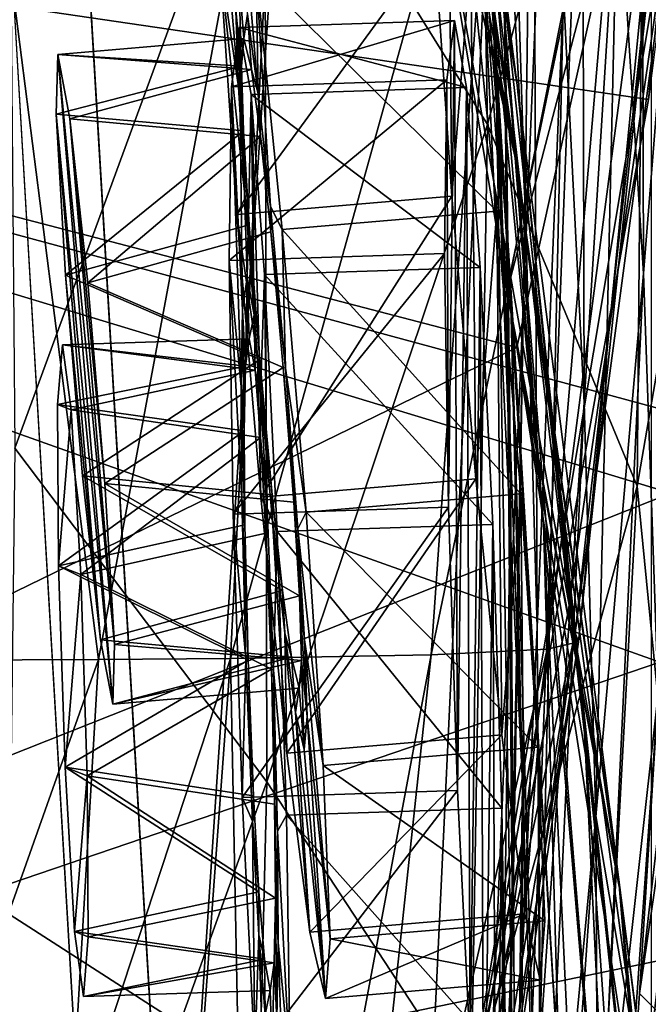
# Model space of a CAD drawing. Header units: metres. Extents: x -904 to 0, y -908 to 0.
# Tile 42 of 142: x -38 to -16, y -540 to -506. Entities that reach past the tile are written whole.
import ezdxf

# ---------------------------------------------------------------- set-up
doc = ezdxf.new("R2010")
doc.units = ezdxf.units.M

msp = doc.modelspace()

# ---------------------------------------------------------------- linework, layer by layer
at = {"layer": 'None012'}
for points in [[(-4.519207, -133.377289, 2063.059814), (-51.518902, -163.519562, 2063.059814), (-51.518902, -836.377136, 2063.059814)], [(-37.838261, -842.079285, 2063.059814), (-4.519207, -133.377289, 2063.059814), (-51.518902, -836.377136, 2063.059814)], [(-4.519207, -133.377289, 163.059708), (-37.838261, -842.079285, 163.059708), (-51.518902, -836.377136, 163.059708)], [(-51.518902, -836.377136, 163.059708), (-51.518902, -163.519562, 163.059708), (-4.519207, -133.377289, 163.059708)], [(-37.838261, -842.079285, 2063.059814), (-34.448139, -844.306091, 2063.059814), (-4.519207, -133.377289, 2063.059814)], [(-4.519207, -133.377289, 163.059708), (-34.448139, -844.306091, 163.059708), (-37.838261, -842.079285, 163.059708)], [(-34.448139, -844.306091, 2063.059814), (-32.221325, -847.696228, 2063.059814), (-4.519207, -133.377289, 2063.059814)], [(-32.221325, -847.696228, 163.059708), (-34.448139, -844.306091, 163.059708), (-4.519207, -133.377289, 163.059708)], [(-4.519207, -133.377289, 2063.059814), (-32.221325, -847.696228, 2063.059814), (-4.519207, -887.377258, 2063.059814)], [(-4.519207, -887.377258, 163.059708), (-32.221325, -847.696228, 163.059708), (-4.519207, -133.377289, 163.059708)], [(-27.690105, -463.488617, 1402.98291), (-20.834852, -508.446198, 1457.984009), (-24.453058, -486.070496, 1457.692871)], [(-24.04295, -483.567261, 1403.297119), (-20.834852, -508.446198, 1457.984009), (-27.690105, -463.488617, 1402.98291)], [(-20.912622, -510.899231, 1511.640137), (-29.351326, -463.90155, 1457.369507), (-24.453058, -486.070496, 1457.692871)], [(-26.01474, -486.243317, 1511.426025), (-29.351326, -463.90155, 1457.369507), (-20.912622, -510.899231, 1511.640137)], [(-101.42131, -496.465149, 1605.859497), (-16.298012, -508.943115, 1608.088379), (-12.460872, -470.582123, 1608.189087)], [(-22.222027, -497.267059, 1348.372314), (-24.335777, -473.984528, 1292.296997), (-21.069534, -515.051147, 1348.560547)], [(-24.335777, -473.984528, 1292.296997), (-22.668257, -490.14212, 1292.439209), (-21.069534, -515.051147, 1348.560547)], [(-21.854267, -509.806885, 354.61145), (-22.443432, -476.522217, 355.114563), (-29.539288, -497.448395, 305.797028)], [(-21.854267, -509.806885, 354.61145), (-16.398525, -489.893097, 405.125092), (-22.443432, -476.522217, 355.114563)], [(-21.333569, -497.919495, 1236.008545), (-21.674414, -477.437927, 1179.145752), (-20.552483, -512.573975, 1236.052734)], [(-21.674414, -477.437927, 1179.145752), (-20.28372, -491.285797, 1179.163696), (-20.552483, -512.573975, 1236.052734)], [(-22.222027, -497.267059, 1348.372314), (-19.92218, -523.590881, 1403.821655), (-24.173979, -479.291046, 1348.152954)], [(-19.92218, -523.590881, 1403.821655), (-21.463589, -503.659515, 1403.576782), (-24.173979, -479.291046, 1348.152954)], [(-23.747101, -479.983337, 1519.638184), (-25.024693, -492.774902, 1525.875122), (-21.173973, -515.546143, 1562.117554)], [(-21.173973, -515.546143, 1562.117554), (-17.117603, -495.07605, 1561.973389), (-23.747101, -479.983337, 1519.638184)], [(-38.167416, -520.973633, 257.737305), (-29.539288, -497.448395, 305.797028), (-38.477341, -483.487183, 258.177063)], [(-21.597239, -506.160736, 1292.558105), (-22.521439, -483.21991, 1235.950317), (-21.063517, -521.980408, 1292.653809)], [(-22.521439, -483.21991, 1235.950317), (-21.333569, -497.919495, 1236.008545), (-21.063517, -521.980408, 1292.653809)], [(-20.834852, -508.446198, 1457.984009), (-24.04295, -483.567261, 1403.297119), (-18.504261, -530.795715, 1458.24292)], [(-24.04295, -483.567261, 1403.297119), (-21.463589, -503.659515, 1403.576782), (-18.504261, -530.795715, 1458.24292)], [(-16.551174, -485.874695, 1065.654785), (-16.471502, -514.949768, 1122.30127), (-17.35783, -500.8302, 1122.301025)], [(-16.551174, -485.874695, 1065.654785), (-15.269579, -499.806885, 1065.653809), (-16.471502, -514.949768, 1122.30127)], [(-20.912622, -510.899231, 1511.640137), (-25.024693, -492.774902, 1525.875122), (-26.01474, -486.243317, 1511.426025)], [(-24.453058, -486.070496, 1457.692871), (-20.834852, -508.446198, 1457.984009), (-17.329136, -535.782043, 1511.832886)], [(-17.329136, -535.782043, 1511.832886), (-20.912622, -510.899231, 1511.640137), (-24.453058, -486.070496, 1457.692871)], [(-18.515184, -519.401733, 1179.183228), (-19.233835, -505.269989, 1179.17627), (-18.599287, -487.062866, 1122.300415)], [(-17.35783, -500.8302, 1122.301025), (-18.515184, -519.401733, 1179.183228), (-18.599287, -487.062866, 1122.300415)], [(-16.69252, -522.29126, 404.999176), (-16.398525, -489.893097, 405.125092), (-21.854267, -509.806885, 354.61145)], [(-16.69252, -522.29126, 404.999176), (-13.566189, -504.144501, 456.6586), (-16.398525, -489.893097, 405.125092)], [(-21.069534, -515.051147, 1348.560547), (-22.668257, -490.14212, 1292.439209), (-20.647058, -532.533447, 1348.717896)], [(-22.668257, -490.14212, 1292.439209), (-21.597239, -506.160736, 1292.558105), (-20.647058, -532.533447, 1348.717896)], [(-20.552483, -512.573975, 1236.052734), (-20.28372, -491.285797, 1179.163696), (-20.137524, -527.168701, 1236.082886)], [(-20.28372, -491.285797, 1179.163696), (-19.233835, -505.269989, 1179.17627), (-20.137524, -527.168701, 1236.082886)], [(-20.912622, -510.899231, 1511.640137), (-17.277678, -536.280823, 1561.998047), (-25.024693, -492.774902, 1525.875122)], [(-17.277678, -536.280823, 1561.998047), (-21.173973, -515.546143, 1562.117554), (-25.024693, -492.774902, 1525.875122)], [(-101.42131, -496.465118, 658.65802), (-15.519427, -519.723877, 660.90741), (-16.345406, -494.513519, 660.885803)], [(-35.283249, -528.267456, 1963.10791), (-40.561356, -528.289734, 1989.954346), (-39.602764, -494.622528, 1990.200928)], [(-29.019733, -494.74881, 1936.401733), (-35.283249, -528.267456, 1963.10791), (-39.602764, -494.622528, 1990.200928)], [(-30.727295, -528.229126, 1936.125732), (-35.283249, -528.267456, 1963.10791), (-29.019733, -494.74881, 1936.401733)], [(-21.486528, -495.002411, 1882.114014), (-30.727295, -528.229126, 1936.125732), (-29.019733, -494.74881, 1936.401733)], [(-16.345406, -494.513519, 660.885803), (-15.519427, -519.723877, 660.90741), (-16.183268, -495.319733, 663.899475)], [(-21.486528, -495.002411, 1882.114014), (-23.79738, -528.104187, 1881.834229), (-30.727295, -528.229126, 1936.125732)], [(-17.018021, -495.383057, 1827.502563), (-23.79738, -528.104187, 1881.834229), (-21.486528, -495.002411, 1882.114014)], [(-16.313786, -496.95752, 1564.947876), (-17.117603, -495.07605, 1561.973389), (-21.173973, -515.546143, 1562.117554)], [(-17.018021, -495.383057, 1827.502563), (-19.795883, -527.914978, 1827.241333), (-23.79738, -528.104187, 1881.834229)], [(-15.602613, -495.890411, 1772.733154), (-19.795883, -527.914978, 1827.241333), (-17.018021, -495.383057, 1827.502563)], [(-15.602613, -495.890411, 1772.733154), (-18.721035, -527.661804, 1772.509033), (-19.795883, -527.914978, 1827.241333)], [(-18.721035, -527.661804, 1772.509033), (-15.602613, -495.890411, 1772.733154), (-15.397907, -496.523987, 1717.933838)], [(-100.18586, -556.128113, 1567.126709), (-101.421379, -496.47702, 1567.159058), (-20.846918, -517.500244, 1565.049072)], [(-101.421379, -496.47702, 1567.159058), (-16.313786, -496.95752, 1564.947876), (-20.846918, -517.500244, 1565.049072)], [(-15.519427, -519.723877, 660.90741), (-101.42131, -496.465118, 658.65802), (-15.525632, -522.532288, 660.907227)], [(-101.42131, -496.465118, 658.65802), (-100.186226, -556.120239, 658.690308), (-15.525632, -522.532288, 660.907227)], [(-16.298012, -508.943115, 1608.088379), (-101.42131, -496.465149, 1605.859497), (-23.081976, -546.891296, 1607.910889)], [(-101.42131, -496.465149, 1605.859497), (-100.186226, -556.1203, 1605.891724), (-23.081976, -546.891296, 1607.910889)], [(-14.931726, -498.121948, 1610.943604), (-18.825037, -527.344788, 1717.76355), (-15.397907, -496.523987, 1717.933838)], [(-15.397907, -496.523987, 1717.933838), (-18.825037, -527.344788, 1717.76355), (-18.721035, -527.661804, 1772.509033)], [(-20.846918, -517.500244, 1565.049072), (-16.313786, -496.95752, 1564.947876), (-21.173973, -515.546143, 1562.117554)], [(-29.475296, -532.48645, 305.371277), (-29.539288, -497.448395, 305.797028), (-38.167416, -520.973633, 257.737305)], [(-29.475296, -532.48645, 305.371277), (-21.854267, -509.806885, 354.61145), (-29.539288, -497.448395, 305.797028)], [(-21.069534, -515.051147, 1348.560547), (-19.355036, -543.192749, 1404.03186), (-22.222027, -497.267059, 1348.372314)], [(-19.355036, -543.192749, 1404.03186), (-19.92218, -523.590881, 1403.821655), (-22.222027, -497.267059, 1348.372314)], [(-12.687592, -501.71936, 617.838562), (-15.90432, -528.363281, 617.922791), (-101.429382, -497.886383, 620.162354)], [(-101.429382, -497.886383, 620.162354), (-15.90432, -528.363281, 617.922791), (-100.142334, -557.059753, 620.128662)], [(-19.059547, -526.554993, 1610.789307), (-14.931726, -498.121948, 1610.943604), (-23.081976, -546.891296, 1607.910889)], [(-23.081976, -546.891296, 1607.910889), (-14.931726, -498.121948, 1610.943604), (-16.298012, -508.943115, 1608.088379)], [(-21.063517, -521.980408, 1292.653809), (-21.333569, -497.919495, 1236.008545), (-20.998642, -537.549622, 1292.726196)], [(-21.333569, -497.919495, 1236.008545), (-20.552483, -512.573975, 1236.052734), (-20.998642, -537.549622, 1292.726196)], [(-14.931726, -498.121948, 1610.943604), (-19.059547, -526.554993, 1610.789307), (-18.825037, -527.344788, 1717.76355)], [(-15.269579, -499.806885, 1065.653809), (-15.965605, -529.448608, 1122.301147), (-16.471502, -514.949768, 1122.30127)], [(-18.515184, -519.401733, 1179.183228), (-17.35783, -500.8302, 1122.301025), (-18.121681, -533.693604, 1179.18457)], [(-17.35783, -500.8302, 1122.301025), (-16.471502, -514.949768, 1122.30127), (-18.121681, -533.693604, 1179.18457)], [(-18.504261, -530.795715, 1458.24292), (-21.463589, -503.659515, 1403.576782), (-17.423899, -552.886475, 1458.469604)], [(-21.463589, -503.659515, 1403.576782), (-19.92218, -523.590881, 1403.821655), (-17.423899, -552.886475, 1458.469604)], [(-15.285351, -536.569641, 456.888458), (-13.566189, -504.144501, 456.6586), (-16.69252, -522.29126, 404.999176)], [(-20.137524, -527.168701, 1236.082886), (-19.233835, -505.269989, 1179.17627), (-20.047804, -541.693848, 1236.099121)], [(-19.233835, -505.269989, 1179.17627), (-18.515184, -519.401733, 1179.183228), (-20.047804, -541.693848, 1236.099121)], [(-20.647058, -532.533447, 1348.717896), (-21.597239, -506.160736, 1292.558105), (-20.866404, -549.614319, 1348.844116)], [(-21.597239, -506.160736, 1292.558105), (-21.063517, -521.980408, 1292.653809), (-20.866404, -549.614319, 1348.844116)], [(-16.60578, -539.796692, 562.686707), (-12.879832, -507.57196, 562.68634), (-13.823624, -520.69043, 509.420135)], [(-16.60578, -539.796692, 562.686707), (-15.936707, -528.914673, 614.943726), (-12.879832, -507.57196, 562.68634)], [(-20.834852, -508.446198, 1457.984009), (-15.275234, -560.594788, 1512.004272), (-17.329136, -535.782043, 1511.832886)], [(-18.504261, -530.795715, 1458.24292), (-15.275234, -560.594788, 1512.004272), (-20.834852, -508.446198, 1457.984009)], [(-22.424149, -543.253235, 354.476257), (-21.854267, -509.806885, 354.61145), (-29.475296, -532.48645, 305.371277)], [(-22.424149, -543.253235, 354.476257), (-16.69252, -522.29126, 404.999176), (-21.854267, -509.806885, 354.61145)], [(-17.329136, -535.782043, 1511.832886), (-13.714565, -563.811584, 1561.91748), (-20.912622, -510.899231, 1511.640137)], [(-13.714565, -563.811584, 1561.91748), (-17.277678, -536.280823, 1561.998047), (-20.912622, -510.899231, 1511.640137)], [(-20.998642, -537.549622, 1292.726196), (-20.552483, -512.573975, 1236.052734), (-21.327812, -552.825684, 1292.775269)], [(-20.552483, -512.573975, 1236.052734), (-20.137524, -527.168701, 1236.082886), (-21.327812, -552.825684, 1292.775269)], [(-20.647058, -532.533447, 1348.717896), (-19.667585, -562.306824, 1404.207275), (-21.069534, -515.051147, 1348.560547)], [(-19.667585, -562.306824, 1404.207275), (-19.355036, -543.192749, 1404.03186), (-21.069534, -515.051147, 1348.560547)], [(-16.471502, -514.949768, 1122.30127), (-18.051569, -548.159058, 1179.180542), (-18.121681, -533.693604, 1179.18457)], [(-16.471502, -514.949768, 1122.30127), (-15.965605, -529.448608, 1122.301147), (-18.051569, -548.159058, 1179.180542)], [(-20.846918, -517.500244, 1565.049072), (-21.173973, -515.546143, 1562.117554), (-17.277678, -536.280823, 1561.998047)], [(-100.18586, -556.128113, 1567.126709), (-20.846918, -517.500244, 1565.049072), (-14.948027, -552.417358, 1564.894653)], [(-14.948027, -552.417358, 1564.894653), (-20.846918, -517.500244, 1565.049072), (-13.714565, -563.811584, 1561.91748)], [(-13.714565, -563.811584, 1561.91748), (-20.846918, -517.500244, 1565.049072), (-17.277678, -536.280823, 1561.998047)], [(-20.047804, -541.693848, 1236.099121), (-18.515184, -519.401733, 1179.183228), (-20.244696, -556.143799, 1236.10144)], [(-18.515184, -519.401733, 1179.183228), (-18.121681, -533.693604, 1179.18457), (-20.244696, -556.143799, 1236.10144)], [(-17.572212, -553.345703, 509.69455), (-13.823624, -520.69043, 509.420135), (-15.285351, -536.569641, 456.888458)], [(-17.572212, -553.345703, 509.69455), (-16.60578, -539.796692, 562.686707), (-13.823624, -520.69043, 509.420135)], [(-38.605545, -557.855103, 257.478455), (-29.475296, -532.48645, 305.371277), (-38.167416, -520.973633, 257.737305)], [(-20.866404, -549.614319, 1348.844116), (-21.063517, -521.980408, 1292.653809), (-21.624392, -566.206177, 1348.939453)], [(-21.063517, -521.980408, 1292.653809), (-20.998642, -537.549622, 1292.726196), (-21.624392, -566.206177, 1348.939453)], [(-15.525632, -522.532288, 660.907227), (-100.186226, -556.120239, 658.690308), (-15.91435, -538.657837, 660.897095)], [(-18.468616, -555.158508, 405.247559), (-16.69252, -522.29126, 404.999176), (-22.424149, -543.253235, 354.476257)], [(-18.468616, -555.158508, 405.247559), (-15.285351, -536.569641, 456.888458), (-16.69252, -522.29126, 404.999176)], [(-17.423899, -552.886475, 1458.469604), (-19.92218, -523.590881, 1403.821655), (-17.511818, -574.493042, 1458.664063)], [(-19.92218, -523.590881, 1403.821655), (-19.355036, -543.192749, 1404.03186), (-17.511818, -574.493042, 1458.664063)], [(-19.059547, -526.554993, 1610.789307), (-24.720427, -554.813049, 1616.675537), (-18.825037, -527.344788, 1717.76355)], [(-19.059547, -526.554993, 1610.789307), (-23.585649, -549.354004, 1610.604248), (-24.720427, -554.813049, 1616.675537)], [(-23.585649, -549.354004, 1610.604248), (-19.059547, -526.554993, 1610.789307), (-23.081976, -546.891296, 1607.910889)], [(-18.825037, -527.344788, 1717.76355), (-24.720427, -554.813049, 1616.675537), (-23.79632, -558.036133, 1717.388428)], [(-18.825037, -527.344788, 1717.76355), (-23.79632, -558.036133, 1717.388428), (-23.348143, -559.395264, 1771.990112)], [(-18.825037, -527.344788, 1717.76355), (-23.348143, -559.395264, 1771.990112), (-18.721035, -527.661804, 1772.509033)], [(-21.327812, -552.825684, 1292.775269), (-20.137524, -527.168701, 1236.082886), (-21.973278, -567.774414, 1292.801025)], [(-20.137524, -527.168701, 1236.082886), (-20.047804, -541.693848, 1236.099121), (-21.973278, -567.774414, 1292.801025)], [(-18.721035, -527.661804, 1772.509033), (-23.348143, -559.395264, 1771.990112), (-24.007469, -560.479614, 1826.602051)], [(-18.721035, -527.661804, 1772.509033), (-24.007469, -560.479614, 1826.602051), (-19.795883, -527.914978, 1827.241333)], [(-19.795883, -527.914978, 1827.241333), (-27.371813, -561.288147, 1881.103271), (-23.79738, -528.104187, 1881.834229)], [(-19.795883, -527.914978, 1827.241333), (-24.007469, -560.479614, 1826.602051), (-27.371813, -561.288147, 1881.103271)], [(-15.90432, -528.363281, 617.922791), (-15.904465, -544.554199, 617.922791), (-100.142334, -557.059753, 620.128662)], [(-40.561356, -528.289734, 1989.954346), (-35.283249, -528.267456, 1963.10791), (-41.280674, -545.168335, 1989.624878)], [(-35.283249, -528.267456, 1963.10791), (-36.270851, -545.111389, 1962.776001), (-41.280674, -545.168335, 1989.624878)], [(-30.727295, -528.229126, 1936.125732), (-31.955709, -545.012329, 1935.796753), (-36.270851, -545.111389, 1962.776001)], [(-35.283249, -528.267456, 1963.10791), (-30.727295, -528.229126, 1936.125732), (-36.270851, -545.111389, 1962.776001)], [(-30.727295, -528.229126, 1936.125732), (-30.067461, -561.588684, 1908.26416), (-31.955709, -545.012329, 1935.796753)], [(-23.79738, -528.104187, 1881.834229), (-30.067461, -561.588684, 1908.26416), (-30.727295, -528.229126, 1936.125732)], [(-23.79738, -528.104187, 1881.834229), (-27.371813, -561.288147, 1881.103271), (-30.067461, -561.588684, 1908.26416)], [(-16.60578, -539.796692, 562.686707), (-15.360963, -541.045471, 561.487488), (-15.936707, -528.914673, 614.943726)], [(-18.051569, -548.159058, 1179.180542), (-15.965605, -529.448608, 1122.301147), (-18.309092, -562.810974, 1179.171021)], [(-18.309092, -562.810974, 1179.171021), (-15.965605, -529.448608, 1122.301147), (-15.870751, -544.352112, 1122.300659)], [(-17.423899, -552.886475, 1458.469604), (-14.705161, -585.04071, 1512.154297), (-18.504261, -530.795715, 1458.24292)], [(-14.705161, -585.04071, 1512.154297), (-15.275234, -560.594788, 1512.004272), (-18.504261, -530.795715, 1458.24292)], [(-30.30932, -566.932739, 305.25), (-29.475296, -532.48645, 305.371277), (-38.605545, -557.855103, 257.478455)], [(-30.30932, -566.932739, 305.25), (-22.424149, -543.253235, 354.476257), (-29.475296, -532.48645, 305.371277)], [(-20.866404, -549.614319, 1348.844116), (-20.738815, -580.788818, 1404.3479), (-20.647058, -532.533447, 1348.717896)], [(-20.738815, -580.788818, 1404.3479), (-19.667585, -562.306824, 1404.207275), (-20.647058, -532.533447, 1348.717896)], [(-18.121681, -533.693604, 1179.18457), (-18.051569, -548.159058, 1179.180542), (-20.693638, -570.515503, 1236.089722)], [(-20.244696, -556.143799, 1236.10144), (-18.121681, -533.693604, 1179.18457), (-20.693638, -570.515503, 1236.089722)], [(-15.275234, -560.594788, 1512.004272), (-11.946713, -591.140259, 1561.924072), (-17.329136, -535.782043, 1511.832886)], [(-11.946713, -591.140259, 1561.924072), (-13.714565, -563.811584, 1561.91748), (-17.329136, -535.782043, 1511.832886)], [(-18.928604, -569.24231, 457.537354), (-15.285351, -536.569641, 456.888458), (-18.468616, -555.158508, 405.247559)], [(-18.928604, -569.24231, 457.537354), (-17.572212, -553.345703, 509.69455), (-15.285351, -536.569641, 456.888458)], [(-21.624392, -566.206177, 1348.939453), (-20.998642, -537.549622, 1292.726196), (-22.806931, -582.234436, 1349.003662)], [(-20.998642, -537.549622, 1292.726196), (-21.327812, -552.825684, 1292.775269), (-22.806931, -582.234436, 1349.003662)], [(-100.186226, -556.120239, 658.690308), (-13.933051, -554.890198, 660.948975), (-15.91435, -538.657837, 660.897095)], [(-16.60578, -539.796692, 562.686707), (-17.572212, -553.345703, 509.69455), (-15.360963, -541.045471, 561.487488)]]:
    msp.add_3dface(points, dxfattribs=at)
at = {"layer": 'None012311'}
for points in [[(-16.196362, -882.851318, 163.059708), (-16.196362, -21.156561, 163.059708), (-53.480907, -243.617432, 163.059708)], [(-13.196362, -882.851318, 160.059708), (-51.007534, -245.042999, 160.059708), (-13.196362, -21.156561, 160.059708)], [(-53.546944, -840.303711, 163.059692), (-16.196362, -882.851318, 163.059708), (-53.480907, -243.617432, 163.059708)], [(-51.007534, -838.075195, 160.059708), (-51.007534, -245.042999, 160.059708), (-13.196362, -882.851318, 160.059708)]]:
    msp.add_3dface(points, dxfattribs=at)
at = {"layer": 'None012341'}
for points in [[(-23.225931, -497.785278, 1441.195679), (-23.680279, -503.541412, 1468.014648), (-23.089279, -512.278442, 1472.393921)], [(-22.432728, -503.960571, 1433.639282), (-23.225931, -497.785278, 1441.195679), (-23.089279, -512.278442, 1472.393921)], [(-30.540974, -505.865112, 1456.162964), (-30.45369, -508.508514, 1460.084229), (-31.331829, -498.18515, 1460.01123)], [(-31.331829, -498.18515, 1460.01123), (-30.45369, -508.508514, 1460.084229), (-31.093838, -504.173889, 1467.753296)], [(-30.63949, -498.417755, 1440.934326), (-29.767494, -508.739075, 1441.176514), (-30.136415, -506.001038, 1445.015625)], [(-30.63949, -498.417755, 1440.934326), (-29.846285, -504.593048, 1433.37793), (-29.767494, -508.739075, 1441.176514)], [(-23.680279, -503.541412, 1468.014648), (-31.093838, -504.173889, 1467.753296), (-30.502836, -512.910889, 1472.132568)], [(-23.089279, -512.278442, 1472.393921), (-23.680279, -503.541412, 1468.014648), (-30.502836, -512.910889, 1472.132568)], [(-30.45369, -508.508514, 1460.084229), (-30.223667, -512.344299, 1462.842041), (-31.093838, -504.173889, 1467.753296)], [(-31.093838, -504.173889, 1467.753296), (-30.223667, -512.344299, 1462.842041), (-30.502836, -512.910889, 1472.132568)], [(-29.846285, -504.593048, 1433.37793), (-22.432728, -503.960571, 1433.639282), (-21.533607, -512.801086, 1429.528442)], [(-22.432728, -503.960571, 1433.639282), (-23.089279, -512.278442, 1472.393921), (-22.262323, -522.033264, 1472.542847)], [(-21.533607, -512.801086, 1429.528442), (-22.432728, -503.960571, 1433.639282), (-22.262323, -522.033264, 1472.542847)], [(-29.846285, -504.593048, 1433.37793), (-29.341589, -512.640625, 1438.536987), (-29.767494, -508.739075, 1441.176514)], [(-29.846285, -504.593048, 1433.37793), (-28.947165, -513.433594, 1429.26709), (-29.341589, -512.640625, 1438.536987)], [(-28.947165, -513.433594, 1429.26709), (-29.846285, -504.593048, 1433.37793), (-21.533607, -512.801086, 1429.528442)], [(-30.540974, -505.865112, 1456.162964), (-30.441578, -504.719482, 1450.570801), (-30.345703, -507.7948, 1455.294434)], [(-30.262062, -506.836731, 1450.603149), (-30.441578, -504.719482, 1450.570801), (-30.136415, -506.001038, 1445.015625)], [(-30.441578, -504.719482, 1450.570801), (-30.262062, -506.836731, 1450.603149), (-30.345703, -507.7948, 1455.294434)], [(-30.45369, -508.508514, 1460.084229), (-30.540974, -505.865112, 1456.162964), (-30.272251, -510.023956, 1458.605469)], [(-30.540974, -505.865112, 1456.162964), (-30.345703, -507.7948, 1455.294434), (-30.272251, -510.023956, 1458.605469)], [(-30.006313, -507.908844, 1445.942749), (-30.262062, -506.836731, 1450.603149), (-30.136415, -506.001038, 1445.015625)], [(-30.006313, -507.908844, 1445.942749), (-30.136415, -506.001038, 1445.015625), (-29.767494, -508.739075, 1441.176514)], [(-30.006313, -507.908844, 1445.942749), (-36.691216, -507.385193, 1450.376465), (-30.262062, -506.836731, 1450.603149)], [(-30.345703, -507.7948, 1455.294434), (-30.262062, -506.836731, 1450.603149), (-36.691216, -507.385193, 1450.376465)], [(-36.7491, -509.450348, 1457.016479), (-30.345703, -507.7948, 1455.294434), (-36.691216, -507.385193, 1450.376465)], [(-36.7491, -509.450348, 1457.016479), (-36.691216, -507.385193, 1450.376465), (-34.790524, -529.805786, 1450.718872)], [(-36.26952, -509.611481, 1443.802002), (-36.691216, -507.385193, 1450.376465), (-30.006313, -507.908844, 1445.942749)], [(-34.790524, -529.805786, 1450.718872), (-36.691216, -507.385193, 1450.376465), (-34.732189, -527.745911, 1444.078857)], [(-36.691216, -507.385193, 1450.376465), (-36.26952, -509.611481, 1443.802002), (-34.732189, -527.745911, 1444.078857)], [(-30.272251, -510.023956, 1458.605469), (-30.345703, -507.7948, 1455.294434), (-36.7491, -509.450348, 1457.016479)], [(-29.695045, -510.217865, 1442.70105), (-36.26952, -509.611481, 1443.802002), (-30.006313, -507.908844, 1445.942749)], [(-29.695045, -510.217865, 1442.70105), (-30.006313, -507.908844, 1445.942749), (-29.767494, -508.739075, 1441.176514)], [(-30.223667, -512.344299, 1462.842041), (-30.45369, -508.508514, 1460.084229), (-30.077909, -513.262939, 1460.931274)], [(-30.45369, -508.508514, 1460.084229), (-30.272251, -510.023956, 1458.605469), (-30.077909, -513.262939, 1460.931274)], [(-29.695045, -510.217865, 1442.70105), (-29.767494, -508.739075, 1441.176514), (-29.341589, -512.640625, 1438.536987)], [(-36.422237, -515.004395, 1461.185547), (-30.272251, -510.023956, 1458.605469), (-36.7491, -509.450348, 1457.016479)], [(-36.422237, -515.004395, 1461.185547), (-36.7491, -509.450348, 1457.016479), (-35.211773, -527.584778, 1457.293457)], [(-35.211773, -527.584778, 1457.293457), (-36.7491, -509.450348, 1457.016479), (-34.790524, -529.805786, 1450.718872)], [(-35.646259, -515.265137, 1439.804077), (-36.26952, -509.611481, 1443.802002), (-29.695045, -510.217865, 1442.70105)], [(-34.732189, -527.745911, 1444.078857), (-36.26952, -509.611481, 1443.802002), (-35.059052, -522.191833, 1439.90979)], [(-36.26952, -509.611481, 1443.802002), (-35.646259, -515.265137, 1439.804077), (-35.059052, -522.191833, 1439.90979)], [(-36.422237, -515.004395, 1461.185547), (-30.077909, -513.262939, 1460.931274), (-30.272251, -510.023956, 1458.605469)], [(-29.335514, -513.51239, 1440.475098), (-35.646259, -515.265137, 1439.804077), (-29.695045, -510.217865, 1442.70105)], [(-29.335514, -513.51239, 1440.475098), (-29.695045, -510.217865, 1442.70105), (-29.341589, -512.640625, 1438.536987)], [(-23.089279, -512.278442, 1472.393921), (-30.502836, -512.910889, 1472.132568), (-29.67588, -522.66571, 1472.281494)], [(-30.223667, -512.344299, 1462.842041), (-29.796738, -517.886597, 1464.144043), (-30.502836, -512.910889, 1472.132568)], [(-29.796738, -517.886597, 1464.144043), (-30.223667, -512.344299, 1462.842041), (-29.719643, -517.912537, 1462.020508)], [(-30.223667, -512.344299, 1462.842041), (-30.077909, -513.262939, 1460.931274), (-29.719643, -517.912537, 1462.020508)], [(-22.262323, -522.033264, 1472.542847), (-23.089279, -512.278442, 1472.393921), (-29.67588, -522.66571, 1472.281494)], [(-28.947165, -513.433594, 1429.26709), (-28.826309, -518.212646, 1437.404541), (-29.341589, -512.640625, 1438.536987)], [(-29.335514, -513.51239, 1440.475098), (-29.341589, -512.640625, 1438.536987), (-28.826309, -518.212646, 1437.404541)], [(-30.502836, -512.910889, 1472.132568), (-29.796738, -517.886597, 1464.144043), (-29.67588, -522.66571, 1472.281494)], [(-28.947165, -513.433594, 1429.26709), (-21.533607, -512.801086, 1429.528442), (-20.706652, -522.555908, 1429.67749)], [(-21.533607, -512.801086, 1429.528442), (-22.262323, -522.033264, 1472.542847), (-21.363203, -530.873779, 1468.432007)], [(-20.706652, -522.555908, 1429.67749), (-21.533607, -512.801086, 1429.528442), (-21.363203, -530.873779, 1468.432007)], [(-29.719643, -517.912537, 1462.020508), (-30.077909, -513.262939, 1460.931274), (-36.422237, -515.004395, 1461.185547)], [(-28.947165, -513.433594, 1429.26709), (-28.120211, -523.188354, 1429.416138), (-28.826309, -518.212646, 1437.404541)], [(-28.120211, -523.188354, 1429.416138), (-28.947165, -513.433594, 1429.26709), (-20.706652, -522.555908, 1429.67749)], [(-35.646259, -515.265137, 1439.804077), (-29.335514, -513.51239, 1440.475098), (-28.903349, -518.186768, 1439.528076)], [(-28.903349, -518.186768, 1439.528076), (-29.335514, -513.51239, 1440.475098), (-28.826309, -518.212646, 1437.404541)], [(-35.83503, -521.931152, 1461.291382), (-29.719643, -517.912537, 1462.020508), (-36.422237, -515.004395, 1461.185547)], [(-35.83503, -521.931152, 1461.291382), (-36.422237, -515.004395, 1461.185547), (-35.211773, -527.584778, 1457.293457)], [(-35.059052, -522.191833, 1439.90979), (-35.646259, -515.265137, 1439.804077), (-28.903349, -518.186768, 1439.528076)], [(-29.287479, -522.586914, 1461.073608), (-29.719643, -517.912537, 1462.020508), (-35.83503, -521.931152, 1461.291382)], [(-35.059052, -522.191833, 1439.90979), (-28.903349, -518.186768, 1439.528076), (-28.545084, -522.836365, 1440.617432)], [(-29.796738, -517.886597, 1464.144043), (-29.281458, -523.458618, 1463.011719), (-29.67588, -522.66571, 1472.281494)], [(-29.281458, -523.458618, 1463.011719), (-29.796738, -517.886597, 1464.144043), (-29.287479, -522.586914, 1461.073608)], [(-29.796738, -517.886597, 1464.144043), (-29.719643, -517.912537, 1462.020508), (-29.287479, -522.586914, 1461.073608)], [(-28.545084, -522.836365, 1440.617432), (-28.903349, -518.186768, 1439.528076), (-28.39938, -523.755005, 1438.706665)], [(-28.903349, -518.186768, 1439.528076), (-28.826309, -518.212646, 1437.404541), (-28.39938, -523.755005, 1438.706665)], [(-28.120211, -523.188354, 1429.416138), (-28.39938, -523.755005, 1438.706665), (-28.826309, -518.212646, 1437.404541)], [(-28.927948, -525.881409, 1458.847656), (-35.83503, -521.931152, 1461.291382), (-35.211773, -527.584778, 1457.293457)], [(-28.927948, -525.881409, 1458.847656), (-29.287479, -522.586914, 1461.073608), (-35.83503, -521.931152, 1461.291382)], [(-34.732189, -527.745911, 1444.078857), (-35.059052, -522.191833, 1439.90979), (-28.35074, -526.075317, 1442.943115)], [(-28.35074, -526.075317, 1442.943115), (-35.059052, -522.191833, 1439.90979), (-28.545084, -522.836365, 1440.617432)], [(-22.262323, -522.033264, 1472.542847), (-29.67588, -522.66571, 1472.281494), (-28.77676, -531.506226, 1468.170776)], [(-21.363203, -530.873779, 1468.432007), (-22.262323, -522.033264, 1472.542847), (-28.77676, -531.506226, 1468.170776)], [(-29.281458, -523.458618, 1463.011719), (-29.287479, -522.586914, 1461.073608), (-28.927948, -525.881409, 1458.847656)], [(-28.120211, -523.188354, 1429.416138), (-20.706652, -522.555908, 1429.67749), (-20.115652, -531.292908, 1434.056641)], [(-20.706652, -522.555908, 1429.67749), (-21.363203, -530.873779, 1468.432007), (-20.569998, -537.049072, 1460.875732)], [(-20.115652, -531.292908, 1434.056641), (-20.706652, -522.555908, 1429.67749), (-20.569998, -537.049072, 1460.875732)], [(-29.67588, -522.66571, 1472.281494), (-29.281458, -523.458618, 1463.011719), (-28.77676, -531.506226, 1468.170776)], [(-28.35074, -526.075317, 1442.943115), (-28.545084, -522.836365, 1440.617432), (-28.169355, -527.590759, 1441.464478)], [(-28.545084, -522.836365, 1440.617432), (-28.39938, -523.755005, 1438.706665), (-28.169355, -527.590759, 1441.464478)], [(-28.120211, -523.188354, 1429.416138), (-27.529209, -531.925415, 1433.795288), (-28.39938, -523.755005, 1438.706665)], [(-27.529209, -531.925415, 1433.795288), (-28.120211, -523.188354, 1429.416138), (-20.115652, -531.292908, 1434.056641)], [(-29.281458, -523.458618, 1463.011719), (-28.855553, -527.360229, 1460.37207), (-28.77676, -531.506226, 1468.170776)], [(-28.855553, -527.360229, 1460.37207), (-29.281458, -523.458618, 1463.011719), (-28.927948, -525.881409, 1458.847656)], [(-27.529209, -531.925415, 1433.795288), (-28.169355, -527.590759, 1441.464478), (-28.39938, -523.755005, 1438.706665)], [(-28.61668, -528.19043, 1455.605835), (-28.927948, -525.881409, 1458.847656), (-35.211773, -527.584778, 1457.293457)], [(-28.855553, -527.360229, 1460.37207), (-28.927948, -525.881409, 1458.847656), (-28.61668, -528.19043, 1455.605835)], [(-28.27729, -528.304504, 1446.254272), (-34.732189, -527.745911, 1444.078857), (-28.35074, -526.075317, 1442.943115)], [(-28.27729, -528.304504, 1446.254272), (-28.35074, -526.075317, 1442.943115), (-28.082071, -530.234192, 1445.385742)], [(-28.35074, -526.075317, 1442.943115), (-28.169355, -527.590759, 1441.464478), (-28.082071, -530.234192, 1445.385742)], [(-28.77676, -531.506226, 1468.170776), (-28.855553, -527.360229, 1460.37207), (-27.983557, -537.681519, 1460.61438)], [(-28.855553, -527.360229, 1460.37207), (-28.486631, -530.098267, 1456.532959), (-27.983557, -537.681519, 1460.61438)], [(-28.486631, -530.098267, 1456.532959), (-28.855553, -527.360229, 1460.37207), (-28.61668, -528.19043, 1455.605835)], [(-28.61668, -528.19043, 1455.605835), (-35.211773, -527.584778, 1457.293457), (-34.790524, -529.805786, 1450.718872)], [(-27.529209, -531.925415, 1433.795288), (-27.291218, -537.914124, 1441.537476), (-28.169355, -527.590759, 1441.464478)], [(-27.291218, -537.914124, 1441.537476), (-28.082071, -530.234192, 1445.385742), (-28.169355, -527.590759, 1441.464478)], [(-34.790524, -529.805786, 1450.718872), (-34.732189, -527.745911, 1444.078857), (-28.27729, -528.304504, 1446.254272)], [(-28.360929, -529.262573, 1450.945557), (-28.61668, -528.19043, 1455.605835), (-34.790524, -529.805786, 1450.718872)], [(-28.360929, -529.262573, 1450.945557), (-34.790524, -529.805786, 1450.718872), (-28.27729, -528.304504, 1446.254272)], [(-28.486631, -530.098267, 1456.532959), (-28.61668, -528.19043, 1455.605835), (-28.360929, -529.262573, 1450.945557)], [(-28.360929, -529.262573, 1450.945557), (-28.27729, -528.304504, 1446.254272), (-28.181469, -531.379822, 1450.977905)], [(-28.27729, -528.304504, 1446.254272), (-28.082071, -530.234192, 1445.385742), (-28.181469, -531.379822, 1450.977905)], [(-28.181469, -531.379822, 1450.977905), (-28.486631, -530.098267, 1456.532959), (-28.360929, -529.262573, 1450.945557)], [(-27.983557, -537.681519, 1460.61438), (-28.486631, -530.098267, 1456.532959), (-27.453373, -539.968506, 1451.109009)], [(-28.486631, -530.098267, 1456.532959), (-28.181469, -531.379822, 1450.977905), (-27.453373, -539.968506, 1451.109009)], [(-27.453373, -539.968506, 1451.109009), (-28.181469, -531.379822, 1450.977905), (-28.082071, -530.234192, 1445.385742)], [(-27.291218, -537.914124, 1441.537476), (-27.453373, -539.968506, 1451.109009), (-28.082071, -530.234192, 1445.385742)], [(-21.363203, -530.873779, 1468.432007), (-28.77676, -531.506226, 1468.170776), (-27.983557, -537.681519, 1460.61438)], [(-20.569998, -537.049072, 1460.875732), (-21.363203, -530.873779, 1468.432007), (-27.983557, -537.681519, 1460.61438)], [(-27.529209, -531.925415, 1433.795288), (-20.115652, -531.292908, 1434.056641), (-19.877661, -537.281677, 1441.798828)], [(-20.115652, -531.292908, 1434.056641), (-20.569998, -537.049072, 1460.875732), (-20.039814, -539.335999, 1451.370361)], [(-19.877661, -537.281677, 1441.798828), (-20.115652, -531.292908, 1434.056641), (-20.039814, -539.335999, 1451.370361)], [(-27.291218, -537.914124, 1441.537476), (-27.529209, -531.925415, 1433.795288), (-19.877661, -537.281677, 1441.798828)], [(-20.569998, -537.049072, 1460.875732), (-27.983557, -537.681519, 1460.61438), (-27.453373, -539.968506, 1451.109009)], [(-20.039814, -539.335999, 1451.370361), (-20.569998, -537.049072, 1460.875732), (-27.453373, -539.968506, 1451.109009)], [(-27.291218, -537.914124, 1441.537476), (-19.877661, -537.281677, 1441.798828), (-20.039814, -539.335999, 1451.370361)], [(-27.453373, -539.968506, 1451.109009), (-27.291218, -537.914124, 1441.537476), (-20.039814, -539.335999, 1451.370361)]]:
    msp.add_3dface(points, dxfattribs=at)
at = {"layer": 'None012342'}
for points in [[(-23.259159, -508.258331, 1278.299072), (-22.98971, -506.215302, 1268.727539), (-30.695658, -508.501953, 1278.03772)], [(-22.98971, -506.215302, 1268.727539), (-30.426208, -506.458923, 1268.466187), (-30.695658, -508.501953, 1278.03772)], [(-30.426208, -506.458923, 1268.466187), (-22.98971, -506.215302, 1268.727539), (-22.579943, -508.526886, 1259.222168)], [(-22.98971, -506.215302, 1268.727539), (-23.259159, -508.258331, 1278.299072), (-23.201988, -523.007324, 1290.42041)], [(-22.886694, -532.791992, 1290.569336), (-22.98971, -506.215302, 1268.727539), (-23.201988, -523.007324, 1290.42041)], [(-22.579943, -508.526886, 1259.222168), (-22.98971, -506.215302, 1268.727539), (-22.886694, -532.791992, 1290.569336)], [(-30.695658, -508.501953, 1278.03772), (-30.426208, -506.458923, 1268.466187), (-30.307825, -516.212769, 1274.189453)], [(-30.426208, -506.458923, 1268.466187), (-30.148605, -515.073914, 1268.59729), (-30.307825, -516.212769, 1274.189453)], [(-30.426208, -506.458923, 1268.466187), (-30.016441, -508.770477, 1258.960815), (-30.148605, -515.073914, 1268.59729)], [(-30.016441, -508.770477, 1258.960815), (-30.426208, -506.458923, 1268.466187), (-22.579943, -508.526886, 1259.222168)], [(-23.334919, -514.251343, 1286.04126), (-23.259159, -508.258331, 1278.299072), (-30.771418, -514.494934, 1285.779907)], [(-23.259159, -508.258331, 1278.299072), (-30.695658, -508.501953, 1278.03772), (-30.771418, -514.494934, 1285.779907)], [(-23.201988, -523.007324, 1290.42041), (-23.259159, -508.258331, 1278.299072), (-23.334919, -514.251343, 1286.04126)], [(-30.771418, -514.494934, 1285.779907), (-30.695658, -508.501953, 1278.03772), (-30.359005, -518.857117, 1278.110718)], [(-30.695658, -508.501953, 1278.03772), (-30.307825, -516.212769, 1274.189453), (-30.359005, -518.857117, 1278.110718)], [(-30.016441, -508.770477, 1258.960815), (-22.579943, -508.526886, 1259.222168), (-22.111015, -514.735229, 1251.665771)], [(-22.451483, -541.66748, 1286.458618), (-22.579943, -508.526886, 1259.222168), (-22.886694, -532.791992, 1290.569336)], [(-22.111015, -514.735229, 1251.665771), (-22.579943, -508.526886, 1259.222168), (-22.451483, -541.66748, 1286.458618)], [(-30.016441, -508.770477, 1258.960815), (-29.910934, -516.36969, 1263.042114), (-30.148605, -515.073914, 1268.59729)], [(-29.547514, -514.978821, 1251.404419), (-29.685816, -519.123291, 1259.203125), (-30.016441, -508.770477, 1258.960815)], [(-29.685816, -519.123291, 1259.203125), (-29.910934, -516.36969, 1263.042114), (-30.016441, -508.770477, 1258.960815)], [(-29.547514, -514.978821, 1251.404419), (-30.016441, -508.770477, 1258.960815), (-22.111015, -514.735229, 1251.665771)], [(-23.334919, -514.251343, 1286.04126), (-30.771418, -514.494934, 1285.779907), (-30.638487, -523.250916, 1290.159058)], [(-23.201988, -523.007324, 1290.42041), (-23.334919, -514.251343, 1286.04126), (-30.638487, -523.250916, 1290.159058)], [(-30.638487, -523.250916, 1290.159058), (-30.771418, -514.494934, 1285.779907), (-30.330046, -522.699707, 1280.86853)], [(-30.771418, -514.494934, 1285.779907), (-30.359005, -518.857117, 1278.110718), (-30.330046, -522.699707, 1280.86853)], [(-29.547514, -514.978821, 1251.404419), (-22.111015, -514.735229, 1251.665771), (-21.675804, -523.610657, 1247.554932)], [(-21.982555, -547.875854, 1278.902222), (-22.111015, -514.735229, 1251.665771), (-22.451483, -541.66748, 1286.458618)], [(-21.675804, -523.610657, 1247.554932), (-22.111015, -514.735229, 1251.665771), (-21.982555, -547.875854, 1278.902222)], [(-30.307825, -516.212769, 1274.189453), (-30.148605, -515.073914, 1268.59729), (-30.213814, -518.150024, 1273.320923)], [(-30.148605, -515.073914, 1268.59729), (-30.080145, -517.197632, 1268.629639), (-30.213814, -518.150024, 1273.320923)], [(-30.080145, -517.197632, 1268.629639), (-30.148605, -515.073914, 1268.59729), (-29.910934, -516.36969, 1263.042114)], [(-29.464687, -523.041809, 1256.563477), (-29.685816, -519.123291, 1259.203125), (-29.547514, -514.978821, 1251.404419)], [(-29.112303, -523.854309, 1247.293701), (-29.464687, -523.041809, 1256.563477), (-29.547514, -514.978821, 1251.404419)], [(-29.112303, -523.854309, 1247.293701), (-29.547514, -514.978821, 1251.404419), (-21.675804, -523.610657, 1247.554932)], [(-30.359005, -518.857117, 1278.110718), (-30.307825, -516.212769, 1274.189453), (-30.257126, -520.380005, 1276.63208)], [(-30.307825, -516.212769, 1274.189453), (-30.213814, -518.150024, 1273.320923), (-30.257126, -520.380005, 1276.63208)], [(-29.880857, -518.281677, 1263.96936), (-30.080145, -517.197632, 1268.629639), (-29.910934, -516.36969, 1263.042114)], [(-29.880857, -518.281677, 1263.96936), (-29.910934, -516.36969, 1263.042114), (-29.685816, -519.123291, 1259.203125)], [(-36.69508, -519.468201, 1275.042969), (-30.213814, -518.150024, 1273.320923), (-36.52919, -517.408936, 1268.402954)], [(-36.69508, -519.468201, 1275.042969), (-36.52919, -517.408936, 1268.402954), (-36.22459, -519.654236, 1261.828491)], [(-29.880857, -518.281677, 1263.96936), (-36.52919, -517.408936, 1268.402954), (-30.080145, -517.197632, 1268.629639)], [(-30.213814, -518.150024, 1273.320923), (-30.080145, -517.197632, 1268.629639), (-36.52919, -517.408936, 1268.402954)], [(-36.22459, -519.654236, 1261.828491), (-36.52919, -517.408936, 1268.402954), (-29.880857, -518.281677, 1263.96936)], [(-30.257126, -520.380005, 1276.63208), (-30.213814, -518.150024, 1273.320923), (-36.69508, -519.468201, 1275.042969)], [(-29.690861, -520.603821, 1260.727539), (-36.22459, -519.654236, 1261.828491), (-29.880857, -518.281677, 1263.96936)], [(-29.690861, -520.603821, 1260.727539), (-29.880857, -518.281677, 1263.96936), (-29.685816, -519.123291, 1259.203125)], [(-30.330046, -522.699707, 1280.86853), (-30.359005, -518.857117, 1278.110718), (-30.232567, -523.624695, 1278.957764)], [(-30.359005, -518.857117, 1278.110718), (-30.257126, -520.380005, 1276.63208), (-30.232567, -523.624695, 1278.957764)], [(-29.690861, -520.603821, 1260.727539), (-29.685816, -519.123291, 1259.203125), (-29.464687, -523.041809, 1256.563477)], [(-36.659344, -525.031738, 1279.212158), (-30.257126, -520.380005, 1276.63208), (-36.69508, -519.468201, 1275.042969)], [(-36.659344, -525.031738, 1279.212158), (-36.69508, -519.468201, 1275.042969), (-36.22459, -519.654236, 1261.828491)], [(-36.659344, -525.031738, 1279.212158), (-36.22459, -519.654236, 1261.828491), (-35.898071, -525.332703, 1257.830566)], [(-35.898071, -525.332703, 1257.830566), (-36.22459, -519.654236, 1261.828491), (-29.690861, -520.603821, 1260.727539)], [(-36.659344, -525.031738, 1279.212158), (-30.232567, -523.624695, 1278.957764), (-30.257126, -520.380005, 1276.63208)], [(-29.504244, -523.912659, 1258.501587), (-35.898071, -525.332703, 1257.830566), (-29.690861, -520.603821, 1260.727539)], [(-29.504244, -523.912659, 1258.501587), (-29.690861, -520.603821, 1260.727539), (-29.464687, -523.041809, 1256.563477)], [(-30.638487, -523.250916, 1290.159058), (-30.330046, -522.699707, 1280.86853), (-30.193766, -528.256775, 1282.170532)], [(-30.193766, -528.256775, 1282.170532), (-30.330046, -522.699707, 1280.86853), (-30.118132, -528.286682, 1280.046997)], [(-30.330046, -522.699707, 1280.86853), (-30.232567, -523.624695, 1278.957764), (-30.118132, -528.286682, 1280.046997)], [(-23.201988, -523.007324, 1290.42041), (-30.638487, -523.250916, 1290.159058), (-30.323193, -533.035645, 1290.307983)], [(-30.323193, -533.035645, 1290.307983), (-30.638487, -523.250916, 1290.159058), (-30.193766, -528.256775, 1282.170532)], [(-22.886694, -532.791992, 1290.569336), (-23.201988, -523.007324, 1290.42041), (-30.323193, -533.035645, 1290.307983)], [(-29.504244, -523.912659, 1258.501587), (-29.464687, -523.041809, 1256.563477), (-29.24173, -528.633179, 1255.431152)], [(-29.24173, -528.633179, 1255.431152), (-29.464687, -523.041809, 1256.563477), (-29.112303, -523.854309, 1247.293701)], [(-30.118132, -528.286682, 1280.046997), (-30.232567, -523.624695, 1278.957764), (-36.659344, -525.031738, 1279.212158)], [(-29.112303, -523.854309, 1247.293701), (-21.675804, -523.610657, 1247.554932), (-21.36051, -533.395386, 1247.703979)], [(-21.572788, -550.187378, 1269.396851), (-21.675804, -523.610657, 1247.554932), (-21.982555, -547.875854, 1278.902222)], [(-21.36051, -533.395386, 1247.703979), (-21.675804, -523.610657, 1247.554932), (-21.572788, -550.187378, 1269.396851)], [(-35.898071, -525.332703, 1257.830566), (-29.504244, -523.912659, 1258.501587), (-29.31731, -528.603271, 1257.554688)], [(-29.31731, -528.603271, 1257.554688), (-29.504244, -523.912659, 1258.501587), (-29.24173, -528.633179, 1255.431152)], [(-28.797009, -533.638977, 1247.442627), (-29.24173, -528.633179, 1255.431152), (-29.112303, -523.854309, 1247.293701)], [(-28.797009, -533.638977, 1247.442627), (-29.112303, -523.854309, 1247.293701), (-21.36051, -533.395386, 1247.703979)], [(-36.435455, -531.979736, 1279.317871), (-30.118132, -528.286682, 1280.046997), (-36.659344, -525.031738, 1279.212158)], [(-36.435455, -531.979736, 1279.317871), (-36.659344, -525.031738, 1279.212158), (-35.898071, -525.332703, 1257.830566)], [(-36.435455, -531.979736, 1279.317871), (-35.898071, -525.332703, 1257.830566), (-35.674187, -532.280701, 1257.936279)], [(-35.674187, -532.280701, 1257.936279), (-35.898071, -525.332703, 1257.830566), (-29.31731, -528.603271, 1257.554688)], [(-29.931198, -532.977234, 1279.100098), (-30.118132, -528.286682, 1280.046997), (-36.435455, -531.979736, 1279.317871)], [(-30.323193, -533.035645, 1290.307983), (-30.193766, -528.256775, 1282.170532), (-29.970808, -533.848083, 1281.038208)], [(-29.970808, -533.848083, 1281.038208), (-30.193766, -528.256775, 1282.170532), (-29.931198, -532.977234, 1279.100098)], [(-30.193766, -528.256775, 1282.170532), (-30.118132, -528.286682, 1280.046997), (-29.931198, -532.977234, 1279.100098)], [(-35.674187, -532.280701, 1257.936279), (-29.31731, -528.603271, 1257.554688), (-29.202875, -533.265198, 1258.643921)], [(-29.202875, -533.265198, 1258.643921), (-29.31731, -528.603271, 1257.554688), (-29.105448, -534.190247, 1256.733154)], [(-29.31731, -528.603271, 1257.554688), (-29.24173, -528.633179, 1255.431152), (-29.105448, -534.190247, 1256.733154)], [(-29.105448, -534.190247, 1256.733154), (-29.24173, -528.633179, 1255.431152), (-28.797009, -533.638977, 1247.442627)], [(-29.744581, -536.286072, 1276.874146), (-36.435455, -531.979736, 1279.317871), (-36.10894, -537.658203, 1275.319946)], [(-29.744581, -536.286072, 1276.874146), (-29.931198, -532.977234, 1279.100098), (-36.435455, -531.979736, 1279.317871)], [(-36.10894, -537.658203, 1275.319946), (-36.435455, -531.979736, 1279.317871), (-35.674187, -532.280701, 1257.936279)], [(-36.10894, -537.658203, 1275.319946), (-35.674187, -532.280701, 1257.936279), (-35.638447, -537.844238, 1262.105347)], [(-35.638447, -537.844238, 1262.105347), (-35.674187, -532.280701, 1257.936279), (-29.178314, -536.509949, 1260.969604)], [(-29.178314, -536.509949, 1260.969604), (-35.674187, -532.280701, 1257.936279), (-29.202875, -533.265198, 1258.643921)], [(-22.886694, -532.791992, 1290.569336), (-30.323193, -533.035645, 1290.307983), (-29.887981, -541.911072, 1286.197266)], [(-22.451483, -541.66748, 1286.458618), (-22.886694, -532.791992, 1290.569336), (-29.887981, -541.911072, 1286.197266)], [(-29.887981, -541.911072, 1286.197266), (-30.323193, -533.035645, 1290.307983), (-29.970808, -533.848083, 1281.038208)], [(-29.970808, -533.848083, 1281.038208), (-29.931198, -532.977234, 1279.100098), (-29.744581, -536.286072, 1276.874146)], [(-29.178314, -536.509949, 1260.969604), (-29.202875, -533.265198, 1258.643921), (-29.07649, -538.032776, 1259.490967)], [(-29.202875, -533.265198, 1258.643921), (-29.105448, -534.190247, 1256.733154), (-29.07649, -538.032776, 1259.490967)], [(-28.797009, -533.638977, 1247.442627), (-21.36051, -533.395386, 1247.703979), (-21.227579, -542.151367, 1252.08313)], [(-21.303339, -548.144348, 1259.825317), (-21.36051, -533.395386, 1247.703979), (-21.572788, -550.187378, 1269.396851)], [(-21.303339, -548.144348, 1259.825317), (-21.227579, -542.151367, 1252.08313), (-21.36051, -533.395386, 1247.703979)], [(-28.664078, -542.394958, 1251.821777), (-29.105448, -534.190247, 1256.733154), (-28.797009, -533.638977, 1247.442627)], [(-28.664078, -542.394958, 1251.821777), (-28.797009, -533.638977, 1247.442627), (-21.227579, -542.151367, 1252.08313)], [(-29.887981, -541.911072, 1286.197266), (-29.970808, -533.848083, 1281.038208), (-29.74968, -537.766663, 1278.39856)], [(-29.74968, -537.766663, 1278.39856), (-29.970808, -533.848083, 1281.038208), (-29.744581, -536.286072, 1276.874146)], [(-29.07649, -538.032776, 1259.490967), (-29.105448, -534.190247, 1256.733154), (-28.664078, -542.394958, 1251.821777)], [(-29.554585, -538.608215, 1273.632324), (-29.744581, -536.286072, 1276.874146), (-36.10894, -537.658203, 1275.319946)], [(-29.221628, -538.739868, 1264.280762), (-35.638447, -537.844238, 1262.105347), (-29.178314, -536.509949, 1260.969604)], [(-29.74968, -537.766663, 1278.39856), (-29.744581, -536.286072, 1276.874146), (-29.554585, -538.608215, 1273.632324)], [(-29.221628, -538.739868, 1264.280762), (-29.178314, -536.509949, 1260.969604), (-29.12767, -540.677124, 1263.412231)], [(-29.178314, -536.509949, 1260.969604), (-29.07649, -538.032776, 1259.490967), (-29.12767, -540.677124, 1263.412231)], [(-29.554585, -538.608215, 1273.632324), (-36.10894, -537.658203, 1275.319946), (-35.804508, -539.898254, 1268.745361)], [(-35.804508, -539.898254, 1268.745361), (-36.10894, -537.658203, 1275.319946), (-35.638447, -537.844238, 1262.105347)], [(-35.804508, -539.898254, 1268.745361), (-35.638447, -537.844238, 1262.105347), (-29.221628, -538.739868, 1264.280762)], [(-29.419054, -548.119446, 1278.640869), (-29.887981, -541.911072, 1286.197266), (-29.74968, -537.766663, 1278.39856)], [(-29.74968, -537.766663, 1278.39856), (-29.524561, -540.520203, 1274.55957), (-29.419054, -548.119446, 1278.640869)], [(-29.524561, -540.520203, 1274.55957), (-29.74968, -537.766663, 1278.39856), (-29.554585, -538.608215, 1273.632324)], [(-29.12767, -540.677124, 1263.412231), (-29.07649, -538.032776, 1259.490967), (-28.739838, -548.387939, 1259.563965)], [(-28.739838, -548.387939, 1259.563965), (-29.07649, -538.032776, 1259.490967), (-28.664078, -542.394958, 1251.821777)], [(-29.355297, -539.692261, 1268.972046), (-29.554585, -538.608215, 1273.632324), (-35.804508, -539.898254, 1268.745361)], [(-29.355297, -539.692261, 1268.972046), (-35.804508, -539.898254, 1268.745361), (-29.221628, -538.739868, 1264.280762)], [(-29.524561, -540.520203, 1274.55957), (-29.554585, -538.608215, 1273.632324), (-29.355297, -539.692261, 1268.972046)], [(-29.355297, -539.692261, 1268.972046), (-29.221628, -538.739868, 1264.280762), (-29.28689, -541.815979, 1269.004395)], [(-29.221628, -538.739868, 1264.280762), (-29.12767, -540.677124, 1263.412231), (-29.28689, -541.815979, 1269.004395)], [(-29.28689, -541.815979, 1269.004395), (-29.524561, -540.520203, 1274.55957), (-29.355297, -539.692261, 1268.972046)]]:
    msp.add_3dface(points, dxfattribs=at)

doc.saveas('drawing.dxf')
